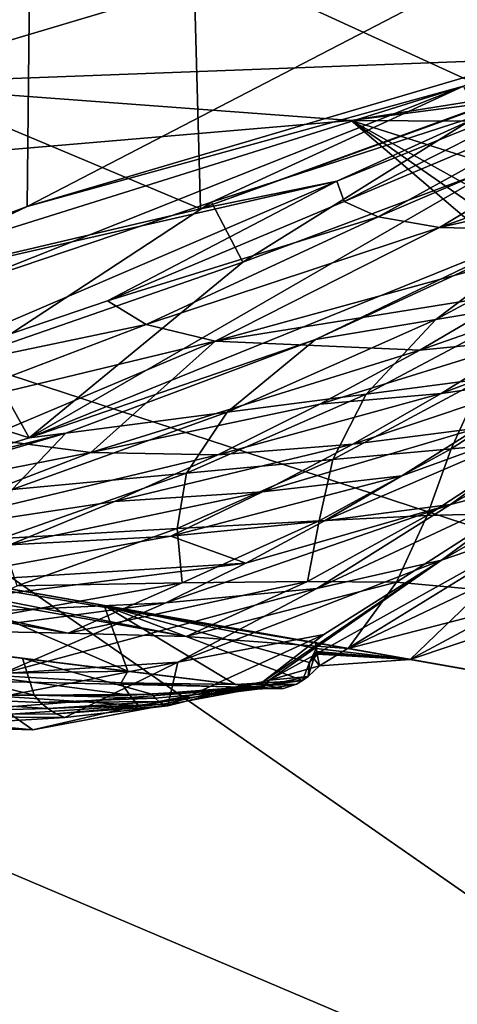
# Model space of a CAD drawing. Header units: metres. Extents: x -1004 to 0, y -808 to 0.
# Tile 130 of 135: x -132 to -108, y -110 to -56. Entities that reach past the tile are written whole.
import ezdxf

# ---------------------------------------------------------------- set-up
doc = ezdxf.new("R2010")
doc.units = ezdxf.units.M

msp = doc.modelspace()

# ---------------------------------------------------------------- linework, layer by layer
at = {"layer": 'top'}
for points in [[(-131.927307, -52.26717, 212.860947), (-157.86319, -75.770988, 224.487549), (-158.036407, -55.385212, 216.804169)], [(-132.063629, -66.104637, 218.87149), (-157.86319, -75.770988, 224.487549), (-131.927307, -52.26717, 212.860947)], [(-122.949295, -52.26717, 2041.881958), (-155.788605, -52.26717, 2035.012573), (-122.557411, -66.234146, 2039.442505)], [(-155.788605, -52.26717, 2035.012573), (-154.802704, -73.797615, 2031.346436), (-122.557411, -66.234146, 2039.442505)], [(-105.418335, -58.238441, 214.546005), (-132.063629, -66.104637, 218.87149), (-105.380066, -52.26717, 211.601089)], [(-105.380066, -52.26717, 211.601089), (-132.063629, -66.104637, 218.87149), (-131.927307, -52.26717, 212.860947)], [(-89.060616, -52.26717, 2045.058105), (-122.949295, -52.26717, 2041.881958), (-105.810455, -60.133114, 2042.614258)], [(-122.949295, -52.26717, 2041.881958), (-122.557411, -66.234146, 2039.442505), (-105.810455, -60.133114, 2042.614258)], [(-105.418335, -58.238441, 214.546005), (-108.133682, -59.501987, 317.037933), (-132.063629, -66.104637, 218.87149)], [(-102.336014, -58.90987, 2002.666626), (-122.557411, -66.234146, 2039.442505), (-115.076073, -64.721382, 2001.588379)], [(-102.336014, -58.90987, 2002.666626), (-105.810455, -60.133114, 2042.614258), (-122.557411, -66.234146, 2039.442505)], [(-102.08197, -59.45779, 1961.018188), (-102.336014, -58.90987, 2002.666626), (-115.076073, -64.721382, 2001.588379)], [(-108.133682, -59.501987, 317.037933), (-136.478378, -70.764824, 433.010529), (-137.695007, -68.767494, 317.040314)], [(-108.133682, -59.501987, 317.037933), (-137.695007, -68.767494, 317.040314), (-132.063629, -66.104637, 218.87149)], [(-121.951019, -65.858948, 433.010529), (-136.478378, -70.764824, 433.010529), (-108.133682, -59.501987, 317.037933)], [(-107.363808, -61.134037, 433.010529), (-121.951019, -65.858948, 433.010529), (-108.133682, -59.501987, 317.037933)], [(-102.08197, -59.45779, 1961.018188), (-115.076073, -64.721382, 2001.588379), (-114.682365, -65.832939, 1959.967407)], [(-100.490623, -59.867168, 1919.390381), (-102.08197, -59.45779, 1961.018188), (-114.682365, -65.832939, 1959.967407)], [(-100.490623, -59.867168, 1919.390381), (-114.682365, -65.832939, 1959.967407), (-112.807594, -66.677177, 1918.366821)], [(-97.583435, -60.140091, 1877.832031), (-100.490623, -59.867168, 1919.390381), (-112.807594, -66.677177, 1918.366821)], [(-112.807594, -66.677177, 1918.366821), (-109.442467, -67.259026, 1876.839844), (-97.583435, -60.140091, 1877.832031)], [(-109.442467, -67.259026, 1876.839844), (-89.667374, -60.185959, 1794.900391), (-97.583435, -60.140091, 1877.832031)], [(-89.667374, -60.185959, 1794.900391), (-109.442467, -67.259026, 1876.839844), (-94.697556, -63.922615, 1794.523315)], [(-120.235397, -69.151024, 548.876343), (-121.951019, -65.858948, 433.010529), (-107.363808, -61.134037, 433.010529)], [(-106.023788, -63.836273, 548.918579), (-120.235397, -69.151024, 548.876343), (-107.363808, -61.134037, 433.010529)], [(-103.921181, -67.462387, 664.637451), (-131.962418, -78.791046, 664.340454), (-106.023788, -63.836273, 548.918579)], [(-131.962418, -78.791046, 664.340454), (-120.235397, -69.151024, 548.876343), (-106.023788, -63.836273, 548.918579)], [(-109.442467, -67.259026, 1876.839844), (-99.857048, -67.471527, 1794.077393), (-94.697556, -63.922615, 1794.523315)], [(-122.557411, -66.234146, 2039.442505), (-154.802704, -73.797615, 2031.346436), (-115.076073, -64.721382, 2001.588379)], [(-154.802704, -73.797615, 2031.346436), (-140.936325, -75.793083, 1956.641357), (-115.076073, -64.721382, 2001.588379)], [(-115.076073, -64.721382, 2001.588379), (-140.936325, -75.793083, 1956.641357), (-127.66198, -71.276848, 1958.514526)], [(-114.682365, -65.832939, 1959.967407), (-115.076073, -64.721382, 2001.588379), (-127.66198, -71.276848, 1958.514526)], [(-136.478378, -70.764824, 433.010529), (-121.951019, -65.858948, 433.010529), (-134.57132, -74.131554, 548.841064)], [(-134.57132, -74.131554, 548.841064), (-121.951019, -65.858948, 433.010529), (-120.235397, -69.151024, 548.876343)], [(-112.807594, -66.677177, 1918.366821), (-114.682365, -65.832939, 1959.967407), (-127.66198, -71.276848, 1958.514526)], [(-132.063629, -66.104637, 218.87149), (-137.695007, -68.767494, 317.040314), (-157.86319, -75.770988, 224.487549)], [(-103.955116, -71.352028, 760.772522), (-109.654808, -72.302483, 717.069336), (-98.615929, -66.392662, 717.466614)], [(-98.615929, -66.392662, 717.466614), (-109.654808, -72.302483, 717.069336), (-102.986794, -67.279617, 673.609619)], [(-127.66198, -71.276848, 1958.514526), (-125.541519, -72.573311, 1916.957031), (-112.807594, -66.677177, 1918.366821)], [(-125.541519, -72.573311, 1916.957031), (-109.442467, -67.259026, 1876.839844), (-112.807594, -66.677177, 1918.366821)], [(-116.255005, -73.398125, 673.609558), (-131.962418, -78.791046, 664.340454), (-103.921181, -67.462387, 664.637451)], [(-125.541519, -72.573311, 1916.957031), (-121.748657, -73.494186, 1875.482666), (-109.442467, -67.259026, 1876.839844)], [(-121.748657, -73.494186, 1875.482666), (-99.857048, -67.471527, 1794.077393), (-109.442467, -67.259026, 1876.839844)], [(-121.748657, -73.494186, 1875.482666), (-105.135963, -70.828232, 1793.554321), (-99.857048, -67.471527, 1794.077393)], [(-109.654808, -72.302483, 717.069336), (-116.255005, -73.398125, 673.609558), (-102.986794, -67.279617, 673.609619)], [(-102.986794, -67.279617, 673.609619), (-116.255005, -73.398125, 673.609558), (-103.921181, -67.462387, 664.637451)], [(-131.962418, -78.791046, 664.340454), (-134.57132, -74.131554, 548.841064), (-120.235397, -69.151024, 548.876343)], [(-99.924973, -70.276596, 1752.289185), (-105.135963, -70.828232, 1793.554321), (-110.525337, -73.990471, 1792.953125)], [(-104.584175, -73.406448, 1751.806641), (-99.924973, -70.276596, 1752.289185), (-110.525337, -73.990471, 1792.953125)], [(-140.936325, -75.793083, 1956.641357), (-125.541519, -72.573311, 1916.957031), (-127.66198, -71.276848, 1958.514526)], [(-105.135963, -70.828232, 1793.554321), (-121.748657, -73.494186, 1875.482666), (-110.525337, -73.990471, 1792.953125)], [(-109.654808, -72.302483, 717.069336), (-103.955116, -71.352028, 760.772522), (-113.46891, -76.395531, 760.104248)], [(-113.46891, -76.395531, 760.104248), (-103.955116, -71.352028, 760.772522), (-107.05658, -75.564842, 803.843018)], [(-116.255005, -73.398125, 673.609558), (-109.654808, -72.302483, 717.069336), (-121.100624, -77.389404, 716.675293)], [(-121.100624, -77.389404, 716.675293), (-109.654808, -72.302483, 717.069336), (-113.46891, -76.395531, 760.104248)], [(-140.936325, -75.793083, 1956.641357), (-138.608734, -77.553337, 1915.145508), (-125.541519, -72.573311, 1916.957031)], [(-138.608734, -77.553337, 1915.145508), (-121.748657, -73.494186, 1875.482666), (-125.541519, -72.573311, 1916.957031)], [(-99.3218, -72.569763, 1710.598145), (-104.584175, -73.406448, 1751.806641), (-109.347313, -76.365395, 1751.259644)], [(-109.347313, -76.365395, 1751.259644), (-103.28862, -75.487816, 1710.183716), (-99.3218, -72.569763, 1710.598145)], [(-129.939682, -78.533386, 673.609558), (-131.962418, -78.791046, 664.340454), (-116.255005, -73.398125, 673.609558)], [(-129.939682, -78.533386, 673.609558), (-116.255005, -73.398125, 673.609558), (-121.100624, -77.389404, 716.675293)], [(-104.584175, -73.406448, 1751.806641), (-116.016449, -76.956589, 1792.274536), (-109.347313, -76.365395, 1751.259644)], [(-116.016449, -76.956589, 1792.274536), (-104.584175, -73.406448, 1751.806641), (-110.525337, -73.990471, 1792.953125)], [(-134.420349, -78.837753, 1873.747803), (-121.748657, -73.494186, 1875.482666), (-138.608734, -77.553337, 1915.145508)], [(-121.748657, -73.494186, 1875.482666), (-134.420349, -78.837753, 1873.747803), (-128.570145, -79.605072, 1832.536011)], [(-110.525337, -73.990471, 1792.953125), (-121.748657, -73.494186, 1875.482666), (-128.570145, -79.605072, 1832.536011)], [(-128.570145, -79.605072, 1832.536011), (-116.016449, -76.956589, 1792.274536), (-110.525337, -73.990471, 1792.953125)], [(-134.881836, -77.855217, 628.364929), (-134.57132, -74.131554, 548.841064), (-131.962418, -78.791046, 664.340454)], [(-101.874451, -74.908958, 847.833008), (-108.807663, -79.389809, 846.908997), (-107.05658, -75.564842, 803.843018)], [(-108.807663, -79.389809, 846.908997), (-101.874451, -74.908958, 847.833008), (-103.870659, -78.979111, 891.070557)], [(-108.807663, -79.389809, 846.908997), (-115.296082, -79.975769, 803.010254), (-107.05658, -75.564842, 803.843018)], [(-107.05658, -75.564842, 803.843018), (-115.296082, -79.975769, 803.010254), (-113.46891, -76.395531, 760.104248)], [(-103.28862, -75.487816, 1710.183716), (-114.206696, -79.151108, 1750.648926), (-107.353874, -78.259911, 1709.719238)], [(-114.206696, -79.151108, 1750.648926), (-103.28862, -75.487816, 1710.183716), (-109.347313, -76.365395, 1751.259644)], [(-108.837265, -82.458397, 1667.729248), (-103.160469, -80.963936, 1626.636719), (-97.310814, -75.989052, 1627.266968)], [(-101.812149, -77.349113, 1668.556885), (-108.837265, -82.458397, 1667.729248), (-97.310814, -75.989052, 1627.266968)], [(-115.296082, -79.975769, 803.010254), (-123.326469, -80.724953, 759.444092), (-113.46891, -76.395531, 760.104248)], [(-113.46891, -76.395531, 760.104248), (-123.326469, -80.724953, 759.444092), (-121.100624, -77.389404, 716.675293)], [(-109.347313, -76.365395, 1751.259644), (-116.016449, -76.956589, 1792.274536), (-121.600563, -79.724915, 1791.519409)], [(-121.600563, -79.724915, 1791.519409), (-114.206696, -79.151108, 1750.648926), (-109.347313, -76.365395, 1751.259644)], [(-116.016449, -76.956589, 1792.274536), (-128.570145, -79.605072, 1832.536011), (-121.600563, -79.724915, 1791.519409)], [(-123.326469, -80.724953, 759.444092), (-132.885666, -81.623222, 716.286682), (-121.100624, -77.389404, 716.675293)], [(-132.885666, -81.623222, 716.286682), (-129.939682, -78.533386, 673.609558), (-121.100624, -77.389404, 716.675293)], [(-111.510887, -80.883453, 1709.2052), (-115.75219, -83.35688, 1708.64209), (-101.812149, -77.349113, 1668.556885)], [(-115.75219, -83.35688, 1708.64209), (-108.837265, -82.458397, 1667.729248), (-101.812149, -77.349113, 1668.556885)], [(-111.510887, -80.883453, 1709.2052), (-101.812149, -77.349113, 1668.556885), (-107.353874, -78.259911, 1709.719238)], [(-183.124222, -78.244965, 1117.911743), (-94.362564, -93.896042, 1275.237061), (-162.182098, -81.937622, 1583.933594)], [(-94.362564, -93.896042, 1275.237061), (-183.124222, -78.244965, 1117.911743), (-98.381828, -93.187332, 1171.671021)], [(-183.124222, -78.244965, 1117.911743), (-171.022415, -80.378838, 1067.585449), (-98.381828, -93.187332, 1171.671021)], [(-136.637939, -80.231186, 664.302673), (-134.881836, -77.855217, 628.364929), (-131.962418, -78.791046, 664.340454)], [(-119.154488, -81.761589, 1749.975098), (-111.510887, -80.883453, 1709.2052), (-107.353874, -78.259911, 1709.719238)], [(-107.353874, -78.259911, 1709.719238), (-114.206696, -79.151108, 1750.648926), (-119.154488, -81.761589, 1749.975098)], [(-128.570145, -79.605072, 1832.536011), (-134.420349, -78.837753, 1873.747803), (-147.378677, -83.290215, 1871.639893)], [(-129.939682, -78.533386, 673.609558), (-143.958908, -82.654541, 673.609558), (-136.637939, -80.231186, 664.302673)], [(-143.958908, -82.654541, 673.609558), (-129.939682, -78.533386, 673.609558), (-132.885666, -81.623222, 716.286682)], [(-131.962418, -78.791046, 664.340454), (-129.939682, -78.533386, 673.609558), (-136.637939, -80.231186, 664.302673)], [(-114.206696, -79.151108, 1750.648926), (-127.268814, -82.294083, 1790.688599), (-119.154488, -81.761589, 1749.975098)], [(-127.268814, -82.294083, 1790.688599), (-114.206696, -79.151108, 1750.648926), (-121.600563, -79.724915, 1791.519409)], [(-115.296082, -79.975769, 803.010254), (-108.807663, -79.389809, 846.908997), (-116.05323, -83.342796, 845.996094)], [(-116.05323, -83.342796, 845.996094), (-108.807663, -79.389809, 846.908997), (-110.133003, -83.064247, 890.125854)], [(-108.807663, -79.389809, 846.908997), (-103.870659, -78.979111, 891.070557), (-110.133003, -83.064247, 890.125854)], [(-110.133003, -83.064247, 890.125854), (-103.870659, -78.979111, 891.070557), (-105.933418, -82.952377, 934.469238)], [(-98.079422, -79.033325, 1585.530396), (-109.336327, -85.501244, 1625.895142), (-103.184792, -83.408333, 1584.97644)], [(-98.079422, -79.033325, 1585.530396), (-103.160469, -80.963936, 1626.636719), (-109.336327, -85.501244, 1625.895142)], [(-225.76767, -79.417076, 1606.705933), (-132.332764, -90.889435, 1656.164795), (-225.767654, -79.416962, 1703.572632)], [(-225.76767, -79.417076, 1606.705933), (-169.542542, -91.336334, 1606.390991), (-119.321007, -92.487083, 1606.36377)], [(-119.321007, -92.487083, 1606.36377), (-119.718735, -92.437691, 1608.05957), (-225.76767, -79.417076, 1606.705933)], [(-119.718735, -92.437691, 1608.05957), (-132.332764, -90.889435, 1656.164795), (-225.76767, -79.417076, 1606.705933)], [(-132.332764, -90.889435, 1656.164795), (-147.318512, -89.0494, 1703.572754), (-225.767654, -79.416962, 1703.572632)], [(-128.570145, -79.605072, 1832.536011), (-147.378677, -83.290215, 1871.639893), (-140.945755, -84.348221, 1830.572021)], [(-121.600563, -79.724915, 1791.519409), (-128.570145, -79.605072, 1832.536011), (-140.945755, -84.348221, 1830.572021)], [(-140.945755, -84.348221, 1830.572021), (-127.268814, -82.294083, 1790.688599), (-121.600563, -79.724915, 1791.519409)], [(-98.381828, -93.187332, 1171.671021), (-171.022415, -80.378838, 1067.585449), (-105.083031, -92.00573, 1068.243774)], [(-171.022415, -80.378838, 1067.585449), (-162.197556, -81.934898, 1016.561646), (-105.083031, -92.00573, 1068.243774)], [(-123.326469, -80.724953, 759.444092), (-115.296082, -79.975769, 803.010254), (-123.835861, -83.764595, 802.190491)], [(-123.835861, -83.764595, 802.190491), (-115.296082, -79.975769, 803.010254), (-116.05323, -83.342796, 845.996094)], [(-132.885666, -81.623222, 716.286682), (-123.326469, -80.724953, 759.444092), (-133.469894, -84.315865, 758.795898)], [(-133.469894, -84.315865, 758.795898), (-123.326469, -80.724953, 759.444092), (-123.835861, -83.764595, 802.190491)], [(-124.182137, -84.195961, 1749.238403), (-111.510887, -80.883453, 1709.2052), (-119.154488, -81.761589, 1749.975098)], [(-111.510887, -80.883453, 1709.2052), (-124.182137, -84.195961, 1749.238403), (-115.75219, -83.35688, 1708.64209)], [(-116.185768, -87.0513, 1666.75354), (-103.160469, -80.963936, 1626.636719), (-108.837265, -82.458397, 1667.729248)], [(-103.160469, -80.963936, 1626.636719), (-116.185768, -87.0513, 1666.75354), (-109.336327, -85.501244, 1625.895142)], [(-105.083031, -92.00573, 1068.243774), (-162.197556, -81.934898, 1016.561646), (-114.458061, -90.352661, 965.05957)], [(-162.197556, -81.934898, 1016.561646), (-156.690506, -82.905945, 965.05957), (-114.458061, -90.352661, 965.05957)], [(-161.168777, -82.116302, 1584.985596), (-162.182098, -81.937622, 1583.933594), (-97.5606, -93.332138, 1473.663696)], [(-97.5606, -93.332138, 1473.663696), (-162.182098, -81.937622, 1583.933594), (-94.167076, -93.930511, 1426.27771)], [(-162.182098, -81.937622, 1583.933594), (-93.027939, -94.131371, 1378.837769), (-94.167076, -93.930511, 1426.27771)], [(-162.182098, -81.937622, 1583.933594), (-94.362564, -93.896042, 1275.237061), (-93.027939, -94.131371, 1378.837769)], [(-133.011703, -84.663963, 1789.782104), (-124.182137, -84.195961, 1749.238403), (-119.154488, -81.761589, 1749.975098)], [(-119.154488, -81.761589, 1749.975098), (-127.268814, -82.294083, 1790.688599), (-133.011703, -84.663963, 1789.782104)], [(-151.351135, -83.847412, 1592.093628), (-161.168777, -82.116302, 1584.985596), (-97.5606, -93.332138, 1473.663696)], [(-127.268814, -82.294083, 1790.688599), (-140.945755, -84.348221, 1830.572021), (-133.011703, -84.663963, 1789.782104)], [(-124.457039, -87.848274, 1707.36853), (-116.185768, -87.0513, 1666.75354), (-108.837265, -82.458397, 1667.729248)], [(-120.070122, -85.678925, 1708.029785), (-124.457039, -87.848274, 1707.36853), (-108.837265, -82.458397, 1667.729248)], [(-115.75219, -83.35688, 1708.64209), (-120.070122, -85.678925, 1708.029785), (-108.837265, -82.458397, 1667.729248)], [(-154.793488, -83.522285, 927.602295), (-114.458061, -90.352661, 965.05957), (-156.690506, -82.905945, 965.05957)], [(-116.05323, -83.342796, 845.996094), (-110.133003, -83.064247, 890.125854), (-116.680916, -86.669983, 889.193726)], [(-116.680916, -86.669983, 889.193726), (-110.133003, -83.064247, 890.125854), (-111.800354, -86.717506, 933.551453)], [(-110.133003, -83.064247, 890.125854), (-105.933418, -82.952377, 934.469238), (-111.800354, -86.717506, 933.551453)], [(-111.800354, -86.717506, 933.551453), (-105.933418, -82.952377, 934.469238), (-107.612564, -87.092819, 978.021484)], [(-154.667389, -84.164108, 890.011108), (-123.34938, -89.698486, 889.340393), (-154.793488, -83.522285, 927.602295)], [(-123.34938, -89.698486, 889.340393), (-114.458061, -90.352661, 965.05957), (-154.793488, -83.522285, 927.602295)], [(-124.182137, -84.195961, 1749.238403), (-120.070122, -85.678925, 1708.029785), (-115.75219, -83.35688, 1708.64209)], [(-123.835861, -83.764595, 802.190491), (-116.05323, -83.342796, 845.996094), (-123.568253, -86.745415, 845.099854)], [(-123.568253, -86.745415, 845.099854), (-116.05323, -83.342796, 845.996094), (-116.680916, -86.669983, 889.193726)], [(-103.184792, -83.408333, 1584.97644), (-109.336327, -85.501244, 1625.895142), (-118.78904, -92.081619, 1606.373779)], [(-118.78904, -92.081619, 1606.373779), (-116.038094, -91.297035, 1592.855469), (-103.184792, -83.408333, 1584.97644)], [(-116.038094, -91.297035, 1592.855469), (-111.064896, -90.950966, 1567.632446), (-103.184792, -83.408333, 1584.97644)], [(-103.184792, -83.408333, 1584.97644), (-111.064896, -90.950966, 1567.632446), (-97.379189, -83.614105, 1543.826904)], [(-111.064896, -90.950966, 1567.632446), (-101.849586, -87.871254, 1543.261353), (-97.379189, -83.614105, 1543.826904)], [(-156.330597, -84.83326, 852.270325), (-129.821655, -89.517189, 851.754578), (-154.667389, -84.164108, 890.011108)], [(-129.821655, -89.517189, 851.754578), (-123.34938, -89.698486, 889.340393), (-154.667389, -84.164108, 890.011108)], [(-151.351135, -83.847412, 1592.093628), (-97.5606, -93.332138, 1473.663696), (-139.903687, -85.865913, 1595.936035)], [(-138.819565, -86.834717, 1788.800049), (-124.182137, -84.195961, 1749.238403), (-133.011703, -84.663963, 1789.782104)], [(-138.819565, -86.834717, 1788.800049), (-120.070122, -85.678925, 1708.029785), (-124.182137, -84.195961, 1749.238403)], [(-133.469894, -84.315865, 758.795898), (-123.835861, -83.764595, 802.190491), (-132.624603, -86.910027, 801.388672)], [(-132.624603, -86.910027, 801.388672), (-123.835861, -83.764595, 802.190491), (-123.568253, -86.745415, 845.099854)], [(-138.089844, -89.343666, 814.471863), (-129.821655, -89.517189, 851.754578), (-156.330597, -84.83326, 852.270325)], [(-138.819565, -86.834717, 1788.800049), (-144.682755, -88.806503, 1787.742432), (-120.070122, -85.678925, 1708.029785)], [(-144.682755, -88.806503, 1787.742432), (-124.457039, -87.848274, 1707.36853), (-120.070122, -85.678925, 1708.029785)], [(-97.5606, -93.332138, 1473.663696), (-103.200821, -92.337616, 1520.834839), (-139.903687, -85.865913, 1595.936035)], [(-139.903687, -85.865913, 1595.936035), (-103.200821, -92.337616, 1520.834839), (-127.849213, -87.99144, 1596.189331)], [(-138.809265, -90.094223, 1597.541016), (-139.903687, -85.865913, 1595.936035), (-126.543388, -91.600288, 1596.716431)], [(-139.903687, -85.865913, 1595.936035), (-127.849213, -87.99144, 1596.189331), (-126.543388, -91.600288, 1596.716431)], [(-109.336327, -85.501244, 1625.895142), (-116.185768, -87.0513, 1666.75354), (-123.811729, -91.107582, 1665.631226)], [(-115.800003, -89.578415, 1625.043457), (-109.336327, -85.501244, 1625.895142), (-123.811729, -91.107582, 1665.631226)], [(-109.336327, -85.501244, 1625.895142), (-119.134468, -92.188553, 1608.05896), (-118.78904, -92.081619, 1606.373779)], [(-115.800003, -89.578415, 1625.043457), (-119.134468, -92.188553, 1608.05896), (-109.336327, -85.501244, 1625.895142)], [(-129.821655, -89.517189, 851.754578), (-138.089844, -89.343666, 814.471863), (-123.568253, -86.745415, 845.099854)], [(-123.568253, -86.745415, 845.099854), (-138.089844, -89.343666, 814.471863), (-132.624603, -86.910027, 801.388672)], [(-123.34938, -89.698486, 889.340393), (-129.821655, -89.517189, 851.754578), (-116.680916, -86.669983, 889.193726)], [(-116.680916, -86.669983, 889.193726), (-129.821655, -89.517189, 851.754578), (-123.568253, -86.745415, 845.099854)], [(-111.800354, -86.717506, 933.551453), (-123.34938, -89.698486, 889.340393), (-116.680916, -86.669983, 889.193726)], [(-114.458061, -90.352661, 965.05957), (-123.34938, -89.698486, 889.340393), (-111.800354, -86.717506, 933.551453)], [(-107.612564, -87.092819, 978.021484), (-114.458061, -90.352661, 965.05957), (-111.800354, -86.717506, 933.551453)], [(-133.414108, -91.717941, 1705.900024), (-116.185768, -87.0513, 1666.75354), (-124.457039, -87.848274, 1707.36853)], [(-116.185768, -87.0513, 1666.75354), (-133.414108, -91.717941, 1705.900024), (-123.811729, -91.107582, 1665.631226)], [(-103.850883, -87.605209, 1022.615479), (-114.458061, -90.352661, 965.05957), (-107.612564, -87.092819, 978.021484)], [(-156.541946, -92.147598, 1785.401245), (-133.414108, -91.717941, 1705.900024), (-124.457039, -87.848274, 1707.36853)], [(-124.457039, -87.848274, 1707.36853), (-144.682755, -88.806503, 1787.742432), (-156.541946, -92.147598, 1785.401245)], [(-103.200821, -92.337616, 1520.834839), (-111.064896, -90.950966, 1567.632446), (-127.849213, -87.99144, 1596.189331)], [(-127.849213, -87.99144, 1596.189331), (-111.064896, -90.950966, 1567.632446), (-116.254303, -90.035934, 1592.833252)], [(-126.543388, -91.600288, 1596.716431), (-127.849213, -87.99144, 1596.189331), (-120.647758, -92.324181, 1594.901855)], [(-127.849213, -87.99144, 1596.189331), (-116.964172, -92.115288, 1593.144653), (-120.647758, -92.324181, 1594.901855)], [(-116.254303, -90.035934, 1592.833252), (-116.20784, -90.35257, 1592.824707), (-127.849213, -87.99144, 1596.189331)], [(-116.20784, -90.35257, 1592.824707), (-116.58255, -91.114128, 1592.952637), (-127.849213, -87.99144, 1596.189331)], [(-127.849213, -87.99144, 1596.189331), (-116.58255, -91.114128, 1592.952637), (-116.964172, -92.115288, 1593.144653)], [(-105.083031, -92.00573, 1068.243774), (-114.458061, -90.352661, 965.05957), (-103.850883, -87.605209, 1022.615479)], [(-111.064896, -90.950966, 1567.632446), (-103.200821, -92.337616, 1520.834839), (-101.849586, -87.871254, 1543.261353)], [(-147.318512, -89.0494, 1703.572754), (-131.693268, -92.904663, 1657.199219), (-146.66864, -92.642746, 1706.507568)], [(-147.318512, -89.0494, 1703.572754), (-132.332764, -90.889435, 1656.164795), (-131.693268, -92.904663, 1657.199219)], [(-123.811729, -91.107582, 1665.631226), (-124.35733, -93.495918, 1633.057495), (-115.800003, -89.578415, 1625.043457)], [(-124.35733, -93.495918, 1633.057495), (-119.134468, -92.188553, 1608.05896), (-115.800003, -89.578415, 1625.043457)], [(-135.28418, -91.742126, 1599.807251), (-138.809265, -90.094223, 1597.541016), (-126.543388, -91.600288, 1596.716431)], [(-116.20784, -90.35257, 1592.824707), (-116.254303, -90.035934, 1592.833252), (-111.064896, -90.950966, 1567.632446)], [(-116.20784, -90.35257, 1592.824707), (-116.18261, -90.510651, 1592.823975), (-116.58255, -91.114128, 1592.952637)], [(-116.18261, -90.510651, 1592.823975), (-116.169525, -90.589607, 1592.824585), (-116.58255, -91.114128, 1592.952637)], [(-116.58255, -91.114128, 1592.952637), (-116.169525, -90.589607, 1592.824585), (-116.349533, -90.905586, 1592.878418)], [(-116.169525, -90.589607, 1592.824585), (-116.15612, -90.66851, 1592.825684), (-116.349533, -90.905586, 1592.878418)], [(-116.349533, -90.905586, 1592.878418), (-116.15612, -90.66851, 1592.825684), (-116.038094, -91.297035, 1592.855469)], [(-116.18261, -90.510651, 1592.823975), (-116.20784, -90.35257, 1592.824707), (-111.064896, -90.950966, 1567.632446)], [(-116.169525, -90.589607, 1592.824585), (-116.18261, -90.510651, 1592.823975), (-111.064896, -90.950966, 1567.632446)], [(-116.15612, -90.66851, 1592.825684), (-116.169525, -90.589607, 1592.824585), (-111.064896, -90.950966, 1567.632446)], [(-116.038094, -91.297035, 1592.855469), (-116.15612, -90.66851, 1592.825684), (-111.064896, -90.950966, 1567.632446)], [(-133.414108, -91.717941, 1705.900024), (-143.428146, -94.945396, 1707.329102), (-123.811729, -91.107582, 1665.631226)], [(-143.428146, -94.945396, 1707.329102), (-130.002396, -94.134056, 1657.990723), (-123.811729, -91.107582, 1665.631226)], [(-132.332764, -90.889435, 1656.164795), (-125.227585, -92.860626, 1632.256226), (-131.693268, -92.904663, 1657.199219)], [(-132.332764, -90.889435, 1656.164795), (-119.718735, -92.437691, 1608.05957), (-125.227585, -92.860626, 1632.256226)], [(-123.811729, -91.107582, 1665.631226), (-130.002396, -94.134056, 1657.990723), (-124.35733, -93.495918, 1633.057495)], [(-116.58255, -91.114128, 1592.952637), (-116.644325, -91.883598, 1592.977539), (-116.964172, -92.115288, 1593.144653)], [(-116.038094, -91.297035, 1592.855469), (-116.644325, -91.883598, 1592.977539), (-116.349533, -90.905586, 1592.878418)], [(-116.644325, -91.883598, 1592.977539), (-116.58255, -91.114128, 1592.952637), (-116.349533, -90.905586, 1592.878418)], [(-169.542542, -91.336334, 1606.390991), (-144.391724, -94.423401, 1606.310059), (-119.321007, -92.487083, 1606.36377)], [(-135.28418, -91.742126, 1599.807251), (-126.543388, -91.600288, 1596.716431), (-126.917068, -92.240662, 1599.241333)], [(-134.131424, -92.935936, 1601.964233), (-135.28418, -91.742126, 1599.807251), (-126.444839, -92.903786, 1601.598877)], [(-126.444839, -92.903786, 1601.598877), (-135.28418, -91.742126, 1599.807251), (-126.917068, -92.240662, 1599.241333)], [(-126.917068, -92.240662, 1599.241333), (-126.543388, -91.600288, 1596.716431), (-120.647758, -92.324181, 1594.901855)], [(-116.644325, -91.883598, 1592.977539), (-116.038094, -91.297035, 1592.855469), (-118.78904, -92.081619, 1606.373779)], [(-120.647758, -92.324181, 1594.901855), (-118.777275, -92.553757, 1594.108398), (-126.917068, -92.240662, 1599.241333)], [(-118.777275, -92.553757, 1594.108398), (-126.444839, -92.903786, 1601.598877), (-126.917068, -92.240662, 1599.241333)], [(-124.842026, -93.258789, 1632.644653), (-119.303505, -92.57093, 1608.058472), (-119.134468, -92.188553, 1608.05896)], [(-124.842026, -93.258789, 1632.644653), (-119.134468, -92.188553, 1608.05896), (-124.609009, -93.398903, 1632.848145)], [(-119.134468, -92.188553, 1608.05896), (-124.35733, -93.495918, 1633.057495), (-124.609009, -93.398903, 1632.848145)], [(-120.647758, -92.324181, 1594.901855), (-116.964172, -92.115288, 1593.144653), (-117.295631, -92.303085, 1593.331909)], [(-120.647758, -92.324181, 1594.901855), (-117.295631, -92.303085, 1593.331909), (-118.777275, -92.553757, 1594.108398)], [(-119.134468, -92.188553, 1608.05896), (-119.303505, -92.57093, 1608.058472), (-118.78904, -92.081619, 1606.373779)], [(-119.303505, -92.57093, 1608.058472), (-118.988907, -92.379578, 1606.366455), (-118.78904, -92.081619, 1606.373779)], [(-116.964172, -92.115288, 1593.144653), (-116.644325, -91.883598, 1592.977539), (-118.988907, -92.379578, 1606.366455)], [(-116.644325, -91.883598, 1592.977539), (-118.78904, -92.081619, 1606.373779), (-118.988907, -92.379578, 1606.366455)], [(-118.988907, -92.379578, 1606.366455), (-117.295631, -92.303085, 1593.331909), (-116.964172, -92.115288, 1593.144653)], [(-118.012817, -92.537201, 1593.730591), (-117.295631, -92.303085, 1593.331909), (-118.988907, -92.379578, 1606.366455)], [(-117.295631, -92.303085, 1593.331909), (-118.012817, -92.537201, 1593.730591), (-118.777275, -92.553757, 1594.108398)], [(-146.66864, -92.642746, 1706.507568), (-131.693268, -92.904663, 1657.199219), (-131.335617, -93.308128, 1657.369507)], [(-146.66864, -92.642746, 1706.507568), (-130.928574, -93.651955, 1657.55957), (-145.194214, -94.029167, 1706.835083)], [(-131.335617, -93.308128, 1657.369507), (-130.928574, -93.651955, 1657.55957), (-146.66864, -92.642746, 1706.507568)], [(-119.321007, -92.487083, 1606.36377), (-144.391724, -94.423401, 1606.310059), (-131.752533, -94.810982, 1606.299805)], [(-125.972748, -93.483231, 1603.96228), (-134.131424, -92.935936, 1601.964233), (-126.444839, -92.903786, 1601.598877)], [(-119.321007, -92.487083, 1606.36377), (-131.752533, -94.810982, 1606.299805), (-125.972748, -93.483231, 1603.96228)], [(-131.693268, -92.904663, 1657.199219), (-125.227585, -92.860626, 1632.256226), (-125.049553, -93.078102, 1632.446045)], [(-118.777275, -92.553757, 1594.108398), (-119.321007, -92.487083, 1606.36377), (-126.444839, -92.903786, 1601.598877)], [(-119.321007, -92.487083, 1606.36377), (-125.972748, -93.483231, 1603.96228), (-126.444839, -92.903786, 1601.598877)], [(-119.718735, -92.437691, 1608.05957), (-119.303505, -92.57093, 1608.058472), (-125.227585, -92.860626, 1632.256226)], [(-125.227585, -92.860626, 1632.256226), (-119.303505, -92.57093, 1608.058472), (-125.049553, -93.078102, 1632.446045)], [(-125.049553, -93.078102, 1632.446045), (-119.303505, -92.57093, 1608.058472), (-124.842026, -93.258789, 1632.644653)], [(-119.303505, -92.57093, 1608.058472), (-119.718735, -92.437691, 1608.05957), (-118.988907, -92.379578, 1606.366455)], [(-119.718735, -92.437691, 1608.05957), (-119.321007, -92.487083, 1606.36377), (-118.988907, -92.379578, 1606.366455)], [(-119.321007, -92.487083, 1606.36377), (-118.012817, -92.537201, 1593.730591), (-118.988907, -92.379578, 1606.366455)], [(-118.777275, -92.553757, 1594.108398), (-118.137894, -92.555573, 1593.796509), (-119.321007, -92.487083, 1606.36377)], [(-118.137894, -92.555573, 1593.796509), (-118.012817, -92.537201, 1593.730591), (-119.321007, -92.487083, 1606.36377)], [(-118.777275, -92.553757, 1594.108398), (-118.012817, -92.537201, 1593.730591), (-118.137894, -92.555573, 1593.796509)], [(-144.391724, -94.423401, 1606.310059), (-146.899826, -93.367493, 1602.989258), (-131.752533, -94.810982, 1606.299805)], [(-146.899826, -93.367493, 1602.989258), (-132.978928, -93.962051, 1604.133057), (-131.752533, -94.810982, 1606.299805)], [(-132.978928, -93.962051, 1604.133057), (-134.131424, -92.935936, 1601.964233), (-125.972748, -93.483231, 1603.96228)], [(-131.693268, -92.904663, 1657.199219), (-125.049553, -93.078102, 1632.446045), (-131.335617, -93.308128, 1657.369507)], [(-131.335617, -93.308128, 1657.369507), (-125.049553, -93.078102, 1632.446045), (-124.842026, -93.258789, 1632.644653)], [(-131.335617, -93.308128, 1657.369507), (-124.842026, -93.258789, 1632.644653), (-130.928574, -93.651955, 1657.55957)], [(-124.842026, -93.258789, 1632.644653), (-124.609009, -93.398903, 1632.848145), (-130.928574, -93.651955, 1657.55957)], [(-130.928574, -93.651955, 1657.55957), (-124.609009, -93.398903, 1632.848145), (-130.480026, -93.928978, 1657.765991)], [(-124.609009, -93.398903, 1632.848145), (-124.35733, -93.495918, 1633.057495), (-130.480026, -93.928978, 1657.765991)], [(-145.194214, -94.029167, 1706.835083), (-130.928574, -93.651955, 1657.55957), (-130.480026, -93.928978, 1657.765991)], [(-130.480026, -93.928978, 1657.765991), (-130.002396, -94.134056, 1657.990723), (-145.194214, -94.029167, 1706.835083)], [(-131.752533, -94.810982, 1606.299805), (-132.978928, -93.962051, 1604.133057), (-125.972748, -93.483231, 1603.96228)], [(-124.35733, -93.495918, 1633.057495), (-130.002396, -94.134056, 1657.990723), (-130.480026, -93.928978, 1657.765991)], [(-130.002396, -94.134056, 1657.990723), (-143.428146, -94.945396, 1707.329102), (-145.194214, -94.029167, 1706.835083)]]:
    msp.add_3dface(points, dxfattribs=at)
at = {"layer": 'top0123411'}
for points in [[(-10, -10, 90), (-502.018646, -625.846375, 90), (-994.037292, -10, 90)], [(-494.003571, -626.560364, 90), (-502.018646, -625.846375, 90), (-10, -10, 90)], [(-485.779327, -628.854126, 90), (-494.003571, -626.560364, 90), (-10, -10, 90)], [(-477.800262, -632.855408, 90), (-485.779327, -628.854126, 90), (-10, -10, 90)], [(-10, -10, 90), (-470.61264, -638.481506, 90), (-477.800262, -632.855408, 90)], [(-217.024689, -763.271118, 90), (-470.61264, -638.481506, 90), (-10, -10, 90)], [(-10.00001, -794.032166, 90), (-217.024689, -763.271118, 90), (-10, -10, 90)], [(-174.494446, -52.861675, 163.059708), (-141.114334, -59.388885, 140.633987), (-119.798225, -53.035728, 163.059708)], [(-141.114334, -59.388885, 140.633987), (-89.600311, -57.459549, 140.357147), (-119.798225, -53.035728, 163.059708)], [(-119.798225, -53.035728, 163.059708), (-89.600311, -57.459549, 140.357147), (-63.35807, -53.268463, 163.059708)], [(-141.114334, -59.388885, 140.633987), (-114.297188, -61.39407, 118.951424), (-89.600311, -57.459549, 140.357147)], [(-89.600311, -57.459549, 140.357147), (-114.297188, -61.39407, 118.951424), (-85.087982, -57.596992, 140.753189)], [(-114.297188, -61.39407, 118.951424), (-108.043098, -61.428345, 118.950821), (-85.087982, -57.596992, 140.753189)], [(-163.001053, -65.533676, 118.879166), (-114.297188, -61.39407, 118.951424), (-141.114334, -59.388885, 140.633987)], [(-114.297188, -61.39407, 118.951424), (-163.001053, -65.533676, 118.879166), (-76.096962, -93.96331, 118.382927)], [(-77.475624, -86.942589, 118.50547), (-114.297188, -61.39407, 118.951424), (-76.096962, -93.96331, 118.382927)], [(-77.475624, -86.942589, 118.50547), (-80.216652, -80.324989, 118.620979), (-114.297188, -61.39407, 118.951424)], [(-80.216652, -80.324989, 118.620979), (-89.225052, -69.337914, 118.812759), (-114.297188, -61.39407, 118.951424)], [(-114.297188, -61.39407, 118.951424), (-89.225052, -69.337914, 118.812759), (-108.043098, -61.428345, 118.950821)], [(-163.001053, -65.533676, 118.879166), (-211.891357, -69.16288, 118.815819), (-73.104225, -128.088638, 117.787262)], [(-76.096962, -93.96331, 118.382927), (-163.001053, -65.533676, 118.879166), (-73.104225, -128.088638, 117.787262)], [(-211.891357, -69.16288, 118.815819), (-261.255157, -72.276657, 118.761467), (-70.201569, -166.471344, 117.117294)], [(-73.104225, -128.088638, 117.787262), (-211.891357, -69.16288, 118.815819), (-70.201569, -166.471344, 117.117294)], [(-261.255157, -72.276657, 118.761467), (-310.910522, -74.838074, 118.716759), (-67.634972, -207.468338, 116.401688)], [(-70.201569, -166.471344, 117.117294), (-261.255157, -72.276657, 118.761467), (-67.634972, -207.468338, 116.401688)], [(-310.910522, -74.838074, 118.716759), (-357.917725, -76.72718, 118.683784), (-65.746979, -245.352539, 115.740417)], [(-67.634972, -207.468338, 116.401688), (-310.910522, -74.838074, 118.716759), (-65.746979, -245.352539, 115.740417)], [(-65.746979, -245.352539, 115.740417), (-357.917725, -76.72718, 118.683784), (-406.245697, -78.120522, 118.659462)], [(-406.245697, -78.120522, 118.659462), (-490.16217, -606.131226, 109.443001), (-63.32338, -322.340668, 114.396584)], [(-63.32338, -322.340668, 114.396584), (-64.29863, -283.87738, 115.067963), (-406.245697, -78.120522, 118.659462)], [(-64.29863, -283.87738, 115.067963), (-65.746979, -245.352539, 115.740417), (-406.245697, -78.120522, 118.659462)]]:
    msp.add_3dface(points, dxfattribs=at)

doc.saveas('drawing.dxf')
